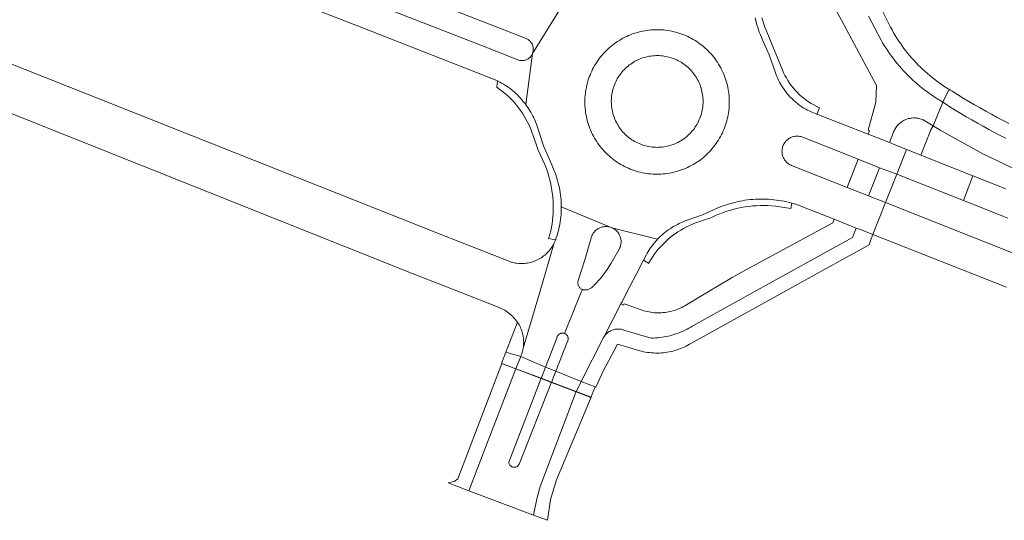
# Model space of a CAD drawing. Extents: x 146402 to 164798, y 455483 to 464134.
# Tile 181 of 256: x 156843 to 156972, y 459470 to 459536. Entities that reach past the tile are written whole.
import ezdxf

# ---------------------------------------------------------------- set-up
doc = ezdxf.new("R2010")
doc.units = 0
doc.header["$LTSCALE"] = 0.2
for name, color, linetype, lineweight in [('B-XX-VH-VERHARDING_ASFALT-GV', 252, 'CONTINUOUS', 18), ('B-XX-VH-VERHARDING_BETON-GV', 252, 'CONTINUOUS', 18), ('B-XX-VH-VERHARDING_BETONSTRAATSTEEN-GV', 252, 'CONTINUOUS', 18), ('B-XX-VH-VERHARDING_TEGEL-GV', 252, 'CONTINUOUS', 18)]:
    doc.layers.add(name, color=color, linetype=linetype, lineweight=lineweight)

msp = doc.modelspace()

# ---------------------------------------------------------------- linework, layer by layer
at = {"layer": 'B-XX-VH-VERHARDING_ASFALT-GV'}
for points in [[(156761.934, 459555.225), (156894.138, 459502.498), (156900.524, 459500), (156905.607, 459498.012), (156905.8, 459497.928), (156905.99, 459497.837), (156906.176, 459497.738), (156906.359, 459497.632), (156906.537, 459497.52), (156906.711, 459497.401), (156906.88, 459497.275), (156907.045, 459497.143), (156907.204, 459497.005), (156907.358, 459496.861), (156907.506, 459496.711), (156907.649, 459496.556), (156907.786, 459496.395), (156907.916, 459496.229), (156908.04, 459496.059), (156908.076, 459496.005), (156908.179, 459495.841), (156908.274, 459495.672), (156908.363, 459495.5), (156908.445, 459495.324), (156908.519, 459495.145), (156908.586, 459494.963), (156908.645, 459494.779), (156908.697, 459494.592), (156908.74, 459494.403), (156908.777, 459494.213), (156908.805, 459494.021), (156908.825, 459493.829), (156908.837, 459493.635), (156908.841, 459493.442), (156908.837, 459493.248), (156908.826, 459493.054), (156908.806, 459492.862), (156908.779, 459492.676), (156910.942, 459500), (156912.858, 459506.487), (156912.818, 459506.404), (156912.727, 459506.231), (156912.628, 459506.063), (156912.523, 459505.898), (156912.41, 459505.737), (156912.292, 459505.582), (156912.167, 459505.431), (156912.036, 459505.285), (156911.9, 459505.145), (156911.757, 459505.011), (156911.61, 459504.883), (156911.457, 459504.761), (156911.299, 459504.645), (156911.137, 459504.535), (156910.97, 459504.433), (156910.8, 459504.337), (156910.625, 459504.248), (156910.447, 459504.167), (156910.266, 459504.093), (156910.082, 459504.026), (156909.896, 459503.967), (156909.707, 459503.916), (156909.516, 459503.872), (156909.324, 459503.836), (156909.13, 459503.808), (156908.936, 459503.788), (156908.74, 459503.776), (156908.545, 459503.772), (156908.349, 459503.776), (156908.154, 459503.788), (156907.959, 459503.808), (156907.765, 459503.836), (156907.573, 459503.872), (156907.382, 459503.916), (156907.194, 459503.967), (156907.007, 459504.026), (156898.1, 459507.536), (156764.108, 459560.71)], [(156872.588, 459540.61), (156887.829, 459534.647), (156904.873, 459527.979), (156904.922, 459527.958), (156905.185, 459527.84), (156905.384, 459527.744), (156905.444, 459527.715), (156905.699, 459527.583), (156905.95, 459527.443), (156906.198, 459527.297), (156906.441, 459527.144), (156906.68, 459526.984), (156906.915, 459526.818), (156907.144, 459526.645), (156907.369, 459526.466), (156907.589, 459526.281), (156907.804, 459526.089), (156908.013, 459525.892), (156908.216, 459525.689), (156908.414, 459525.48), (156908.606, 459525.266), (156908.792, 459525.047), (156908.972, 459524.823), (156909.113, 459524.636), (156910.007, 459531.346), (156909.992, 459531.309), (156909.946, 459531.21), (156909.893, 459531.114), (156909.834, 459531.023), (156909.767, 459530.935), (156909.695, 459530.853), (156909.616, 459530.777), (156909.533, 459530.706), (156909.444, 459530.642), (156909.351, 459530.585), (156909.254, 459530.534), (156909.154, 459530.49), (156909.05, 459530.455), (156908.944, 459530.426), (156908.837, 459530.406), (156908.728, 459530.393), (156908.619, 459530.388), (156908.51, 459530.392), (156908.401, 459530.403), (156908.293, 459530.422), (156908.187, 459530.449), (156908.083, 459530.484), (156903.416, 459532.331), (156875.47, 459543.241)], [(156946.355, 459543.357), (156950.54, 459535.694), (156955.129, 459527.121), (156955.054, 459524.929), (156954.052, 459521.278), (156954.239, 459521.192), (156954.044, 459520.725), (156956.846, 459519.654), (156957.388, 459521.015), (156957.395, 459521.034), (156957.454, 459521.174), (156957.519, 459521.31), (156957.592, 459521.443), (156957.672, 459521.572), (156957.758, 459521.697), (156957.851, 459521.817), (156957.95, 459521.932), (156958.055, 459522.041), (156958.166, 459522.145), (156958.281, 459522.242), (156958.402, 459522.334), (156958.528, 459522.419), (156958.658, 459522.497), (156958.791, 459522.569), (156958.929, 459522.633), (156959.069, 459522.689), (156959.213, 459522.739), (156959.358, 459522.78), (156959.506, 459522.814), (156959.655, 459522.84), (156959.806, 459522.859), (156959.957, 459522.869), (156960.109, 459522.871), (156960.26, 459522.865), (156960.411, 459522.852), (156960.561, 459522.83), (156960.71, 459522.8), (156960.857, 459522.763), (156961.002, 459522.718), (156961.144, 459522.665), (156961.283, 459522.605), (156962.576, 459521.851), (156963.839, 459524.944), (156963.356, 459525.259), (156963.215, 459525.346), (156962.862, 459525.569), (156962.513, 459525.799), (156962.168, 459526.036), (156961.828, 459526.28), (156961.493, 459526.53), (156961.163, 459526.786), (156960.838, 459527.049), (156960.517, 459527.317), (156960.202, 459527.592), (156959.893, 459527.873), (156959.588, 459528.16), (156959.29, 459528.452), (156958.997, 459528.75), (156958.709, 459529.054), (156958.428, 459529.363), (156958.152, 459529.678), (156957.883, 459529.997), (156957.619, 459530.322), (156957.362, 459530.652), (156957.112, 459530.986), (156956.867, 459531.326), (156956.63, 459531.67), (156956.399, 459532.018), (156956.174, 459532.371), (156955.957, 459532.728), (156955.746, 459533.089), (156954.117, 459536.203)], [(156886.797, 459542.031), (156909.174, 459533.274), (156909.236, 459533.247), (156909.334, 459533.198), (156909.428, 459533.141), (156909.517, 459533.078), (156909.602, 459533.009), (156909.681, 459532.933), (156909.755, 459532.852), (156909.822, 459532.766), (156909.883, 459532.675), (156909.937, 459532.58), (156909.984, 459532.481), (156910.024, 459532.379), (156910.056, 459532.275), (156910.081, 459532.168), (156910.098, 459532.06), (156910.106, 459531.951), (156910.107, 459531.841), (156910.1, 459531.732), (156910.085, 459531.624), (156910.062, 459531.517), (156910.031, 459531.412), (156910.007, 459531.346), (156914.023, 459537.81)], [(156914.023, 459537.81), (156910.007, 459531.346), (156909.113, 459524.636), (156909.145, 459524.593), (156909.312, 459524.359), (156909.473, 459524.121), (156909.626, 459523.878), (156909.773, 459523.631), (156909.913, 459523.38), (156910.046, 459523.125), (156910.172, 459522.866), (156910.291, 459522.604), (156910.402, 459522.339), (156910.506, 459522.071), (156910.602, 459521.8), (156911.432, 459519.21), (156912.525, 459516.719), (156912.645, 459516.459), (156912.773, 459516.164), (156912.893, 459515.866), (156913.007, 459515.565), (156913.112, 459515.261), (156913.21, 459514.955), (156913.301, 459514.646), (156913.383, 459514.336), (156913.458, 459514.023), (156913.525, 459513.708), (156913.584, 459513.392), (156913.636, 459513.075), (156913.679, 459512.756), (156913.715, 459512.437), (156913.742, 459512.116), (156913.762, 459511.795), (156913.774, 459511.474), (156913.777, 459511.227), (156920.325, 459508.499), (156920.395, 459508.471), (156926.418, 459506.963), (156926.552, 459507.101), (156926.75, 459507.297), (156926.954, 459507.486), (156927.163, 459507.67), (156927.378, 459507.848), (156927.598, 459508.019), (156927.822, 459508.184), (156928.051, 459508.343), (156928.285, 459508.495), (156928.523, 459508.64), (156928.765, 459508.778), (156929.01, 459508.909), (156929.26, 459509.034), (156929.513, 459509.15), (156929.769, 459509.26), (156930.028, 459509.362), (156930.29, 459509.457), (156932.297, 459510.166), (156934.243, 459511.027), (156934.25, 459511.03), (156934.568, 459511.162), (156934.89, 459511.286), (156935.214, 459511.403), (156935.541, 459511.513), (156935.87, 459511.615), (156936.201, 459511.709), (156936.535, 459511.795), (156936.87, 459511.874), (156937.207, 459511.945), (156937.546, 459512.008), (156937.886, 459512.063), (156938.228, 459512.11), (156938.57, 459512.15), (156938.913, 459512.181), (156939.257, 459512.204), (156939.601, 459512.22), (156939.946, 459512.227), (156940.29, 459512.226), (156940.635, 459512.218), (156940.979, 459512.201), (156941.323, 459512.177), (156941.666, 459512.144), (156942.008, 459512.104), (156942.349, 459512.055), (156942.689, 459511.999), (156943.028, 459511.934), (156943.365, 459511.862), (156943.7, 459511.782), (156944.033, 459511.695), (156944.052, 459511.689), (156944.364, 459511.6), (156944.693, 459511.496), (156945.019, 459511.386), (156945.343, 459511.268), (156945.664, 459511.142), (156949.599, 459509.59), (156952.473, 459508.427), (156953.275, 459508.137), (156954.676, 459507.591), (156956.352, 459511.769), (156954.103, 459512.659), (156951.287, 459513.762), (156944.011, 459516.633), (156943.942, 459516.661), (156943.828, 459516.715), (156943.718, 459516.777), (156943.611, 459516.845), (156943.51, 459516.919), (156943.413, 459517), (156943.321, 459517.087), (156943.235, 459517.179), (156943.155, 459517.277), (156943.082, 459517.38), (156943.015, 459517.487), (156942.955, 459517.598), (156942.902, 459517.713), (156942.857, 459517.831), (156942.819, 459517.951), (156942.788, 459518.074), (156942.766, 459518.198), (156942.752, 459518.323), (156942.745, 459518.449), (156942.747, 459518.576), (156942.756, 459518.702), (156942.773, 459518.827), (156942.799, 459518.95), (156942.832, 459519.072), (156942.873, 459519.192), (156942.921, 459519.308), (156942.976, 459519.422), (156943.039, 459519.531), (156943.108, 459519.637), (156943.184, 459519.738), (156943.266, 459519.834), (156943.355, 459519.924), (156943.448, 459520.009), (156943.547, 459520.087), (156943.651, 459520.16), (156943.759, 459520.225), (156943.87, 459520.284), (156943.986, 459520.335), (156944.104, 459520.379), (156944.225, 459520.415), (156944.348, 459520.444), (156944.473, 459520.465), (156944.598, 459520.477), (156944.725, 459520.482), (156944.851, 459520.479), (156944.977, 459520.468), (156945.101, 459520.449), (156945.225, 459520.422), (156945.346, 459520.387), (156945.465, 459520.345), (156952.756, 459517.465), (156955.562, 459516.343), (156957.81, 459515.476), (156959.102, 459518.739), (156957.682, 459519.281), (156956.846, 459519.654), (156954.044, 459520.725), (156947.332, 459523.358), (156947.001, 459523.488), (156946.808, 459523.565), (156946.565, 459523.67), (156946.326, 459523.782), (156946.091, 459523.902), (156945.859, 459524.028), (156945.631, 459524.161), (156945.408, 459524.301), (156945.188, 459524.448), (156944.974, 459524.602), (156944.764, 459524.762), (156944.559, 459524.928), (156944.359, 459525.1), (156944.164, 459525.278), (156943.975, 459525.463), (156943.791, 459525.652), (156943.614, 459525.848), (156943.442, 459526.048), (156943.277, 459526.254), (156943.117, 459526.464), (156942.965, 459526.68), (156942.819, 459526.899), (156942.679, 459527.124), (156942.547, 459527.352), (156942.421, 459527.584), (156942.302, 459527.82), (156942.191, 459528.059), (156942.087, 459528.302), (156941.991, 459528.547), (156941.902, 459528.796), (156941.82, 459529.047), (156941.08, 459531.155), (156940.163, 459533.192), (156940.135, 459533.253), (156940.004, 459533.547), (156939.88, 459533.845), (156939.764, 459534.146), (156939.655, 459534.45), (156939.554, 459534.757), (156939.46, 459535.066), (156939.374, 459535.377), (156939.296, 459535.69), (156939.225, 459536.005)], [(156972.127, 459520.198), (156971.375, 459520.582), (156970.626, 459520.972), (156969.881, 459521.369), (156969.14, 459521.774), (156968.403, 459522.185), (156967.67, 459522.604), (156966.94, 459523.029), (156966.215, 459523.462), (156965.494, 459523.901), (156964.777, 459524.347), (156964.064, 459524.799), (156963.839, 459524.944), (156962.576, 459521.851), (156963.505, 459521.256), (156969.102, 459518.16), (156974.866, 459515.389)], [(156972.134, 459513.577), (156967.807, 459515.285), (156966.578, 459512.022), (156971.508, 459510.066), (156972.372, 459509.734)], [(156973.293, 459505.065), (156964.374, 459508.582), (156956.352, 459511.769), (156954.676, 459507.591), (156972.199, 459500.655)]]:
    msp.add_lwpolyline(points, dxfattribs=at)
for points in [[(156926.095, 459534.445), (156926.37, 459534.448), (156926.645, 459534.443), (156926.92, 459534.431), (156927.195, 459534.41), (156927.469, 459534.382), (156927.742, 459534.345), (156928.014, 459534.301), (156928.284, 459534.249), (156928.553, 459534.188), (156928.82, 459534.121), (156929.084, 459534.045), (156929.347, 459533.962), (156929.607, 459533.871), (156929.864, 459533.773), (156930.118, 459533.667), (156930.37, 459533.554), (156930.617, 459533.433), (156930.861, 459533.306), (156931.102, 459533.171), (156931.338, 459533.03), (156931.57, 459532.881), (156931.797, 459532.727), (156932.021, 459532.565), (156932.239, 459532.397), (156932.452, 459532.223), (156932.66, 459532.043), (156932.863, 459531.856), (156933.06, 459531.664), (156933.252, 459531.467), (156933.438, 459531.263), (156933.618, 459531.055), (156933.791, 459530.841), (156933.959, 459530.623), (156934.12, 459530.399), (156934.275, 459530.171), (156934.422, 459529.939), (156934.563, 459529.702), (156934.697, 459529.462), (156934.824, 459529.217), (156934.944, 459528.969), (156935.057, 459528.718), (156935.162, 459528.464), (156935.26, 459528.206), (156935.35, 459527.946), (156935.433, 459527.683), (156935.508, 459527.418), (156935.575, 459527.151), (156935.635, 459526.883), (156935.686, 459526.612), (156935.73, 459526.34), (156935.766, 459526.067), (156935.794, 459525.793), (156935.814, 459525.519), (156935.826, 459525.243), (156935.83, 459524.968), (156935.83, 459524.928), (156935.825, 459524.653), (156935.812, 459524.378), (156935.791, 459524.103), (156935.761, 459523.829), (156935.724, 459523.556), (156935.679, 459523.285), (156935.626, 459523.014), (156935.566, 459522.746), (156935.497, 459522.479), (156935.421, 459522.214), (156935.337, 459521.952), (156935.246, 459521.692), (156935.147, 459521.435), (156935.041, 459521.181), (156934.927, 459520.931), (156934.806, 459520.683), (156934.678, 459520.439), (156934.543, 459520.199), (156934.401, 459519.963), (156934.253, 459519.732), (156934.097, 459519.504), (156933.935, 459519.282), (156933.767, 459519.064), (156933.592, 459518.851), (156933.411, 459518.643), (156933.225, 459518.44), (156933.032, 459518.244), (156932.834, 459518.052), (156932.63, 459517.867), (156932.422, 459517.687), (156932.207, 459517.514), (156931.988, 459517.347), (156931.765, 459517.187), (156931.536, 459517.033), (156931.304, 459516.885), (156931.067, 459516.745), (156930.826, 459516.611), (156930.582, 459516.485), (156930.333, 459516.365), (156930.082, 459516.253), (156929.827, 459516.149), (156929.569, 459516.051), (156929.309, 459515.962), (156929.046, 459515.88), (156928.781, 459515.805), (156928.514, 459515.738), (156928.245, 459515.679), (156927.974, 459515.628), (156927.702, 459515.585), (156927.429, 459515.55), (156927.155, 459515.522), (156926.881, 459515.503), (156926.605, 459515.491), (156926.33, 459515.488), (156926.055, 459515.493), (156925.78, 459515.505), (156925.505, 459515.526), (156925.231, 459515.554), (156924.958, 459515.591), (156924.686, 459515.635), (156924.416, 459515.687), (156924.147, 459515.747), (156923.88, 459515.815), (156923.616, 459515.891), (156923.353, 459515.974), (156923.093, 459516.065), (156922.836, 459516.163), (156922.582, 459516.269), (156922.33, 459516.382), (156922.083, 459516.503), (156921.839, 459516.63), (156921.598, 459516.765), (156921.362, 459516.906), (156921.13, 459517.054), (156920.902, 459517.209), (156920.679, 459517.371), (156920.461, 459517.539), (156920.248, 459517.713), (156920.04, 459517.893), (156919.837, 459518.08), (156919.64, 459518.272), (156919.448, 459518.469), (156919.262, 459518.673), (156919.082, 459518.881), (156918.909, 459519.095), (156918.741, 459519.313), (156918.58, 459519.537), (156918.426, 459519.765), (156918.278, 459519.997), (156918.137, 459520.234), (156918.003, 459520.474), (156917.876, 459520.719), (156917.756, 459520.967), (156917.643, 459521.218), (156917.538, 459521.472), (156917.44, 459521.73), (156917.35, 459521.99), (156917.267, 459522.253), (156917.192, 459522.518), (156917.125, 459522.785), (156917.065, 459523.054), (156917.014, 459523.324), (156916.97, 459523.596), (156916.934, 459523.869), (156916.906, 459524.143), (156916.886, 459524.418), (156916.874, 459524.693), (156916.87, 459524.968), (156916.87, 459525.008), (156916.875, 459525.283), (156916.888, 459525.558), (156916.909, 459525.833), (156916.939, 459526.107), (156916.976, 459526.38), (156917.021, 459526.651), (156917.073, 459526.922), (156917.134, 459527.19), (156917.203, 459527.457), (156917.279, 459527.722), (156917.363, 459527.984), (156917.454, 459528.244), (156917.553, 459528.501), (156917.659, 459528.755), (156917.773, 459529.006), (156917.894, 459529.253), (156918.022, 459529.497), (156918.157, 459529.737), (156918.299, 459529.973), (156918.448, 459530.204), (156918.603, 459530.432), (156918.765, 459530.655), (156918.933, 459530.872), (156919.108, 459531.085), (156919.289, 459531.293), (156919.475, 459531.495), (156919.668, 459531.692), (156919.866, 459531.884), (156920.069, 459532.069), (156920.278, 459532.249), (156920.492, 459532.422), (156920.712, 459532.589), (156920.935, 459532.749), (156921.163, 459532.903), (156921.396, 459533.051), (156921.633, 459533.191), (156921.874, 459533.325), (156922.119, 459533.451), (156922.367, 459533.571), (156922.618, 459533.683), (156922.873, 459533.787), (156923.13, 459533.885), (156923.391, 459533.974), (156923.654, 459534.056), (156923.919, 459534.131), (156924.186, 459534.198), (156924.455, 459534.257), (156924.726, 459534.308), (156924.998, 459534.351), (156925.271, 459534.386), (156925.545, 459534.414), (156925.819, 459534.433)], [(156960.965, 459517.985), (156959.102, 459518.739), (156957.81, 459515.476), (156964.905, 459512.686), (156966.578, 459512.022), (156967.807, 459515.285)], [(156955.562, 459516.343), (156952.756, 459517.465), (156951.287, 459513.762), (156954.103, 459512.659)], [(156920.325, 459508.499), (156913.777, 459511.227), (156913.777, 459511.152), (156913.773, 459510.83), (156913.76, 459510.509), (156913.74, 459510.188), (156913.712, 459509.868), (156913.675, 459509.548), (156913.631, 459509.23), (156913.579, 459508.912), (156913.519, 459508.596), (156913.451, 459508.282), (156913.171, 459507.334), (156913.166, 459507.317), (156913.112, 459507.129), (156913.05, 459506.943), (156913.022, 459506.872), (156912.98, 459506.761), (156912.903, 459506.581), (156912.858, 459506.487), (156910.942, 459500), (156908.779, 459492.676), (156908.778, 459492.67), (156908.743, 459492.479), (156908.699, 459492.291), (156908.648, 459492.104), (156908.589, 459491.919), (156908.523, 459491.737), (156908.449, 459491.558), (156911.688, 459490.158), (156913.184, 459493.978), (156913.19, 459494.021), (156913.206, 459494.097), (156913.23, 459494.17), (156913.262, 459494.241), (156913.3, 459494.309), (156913.346, 459494.372), (156913.397, 459494.429), (156913.455, 459494.482), (156913.517, 459494.528), (156913.584, 459494.567), (156913.654, 459494.6), (156913.727, 459494.624), (156913.803, 459494.642), (156913.88, 459494.651), (156913.958, 459494.652), (156914.035, 459494.646), (156914.111, 459494.631), (156914.185, 459494.609), (156914.206, 459494.601), (156916.404, 459500), (156916.55, 459500.358), (156916.513, 459500.374), (156916.435, 459500.415), (156916.361, 459500.463), (156916.292, 459500.518), (156916.228, 459500.578), (156916.17, 459500.644), (156916.118, 459500.716), (156916.073, 459500.791), (156916.034, 459500.87), (156916.003, 459500.953), (156915.98, 459501.038), (156915.964, 459501.124), (156915.957, 459501.212), (156915.957, 459501.3), (156915.966, 459501.388), (156915.982, 459501.474), (156916.006, 459501.559), (156916.882, 459504.247), (156917.665, 459506.964), (156917.683, 459507.058), (156917.714, 459507.18), (156917.753, 459507.301), (156917.799, 459507.418), (156917.853, 459507.532), (156917.913, 459507.643), (156917.981, 459507.75), (156918.055, 459507.852), (156918.135, 459507.949), (156918.222, 459508.041), (156918.314, 459508.127), (156918.411, 459508.208), (156918.514, 459508.282), (156918.621, 459508.349), (156918.731, 459508.409), (156918.846, 459508.463), (156918.964, 459508.509), (156919.084, 459508.547), (156919.206, 459508.578), (156919.33, 459508.601), (156919.456, 459508.616), (156919.582, 459508.623), (156919.708, 459508.622), (156919.834, 459508.613), (156919.959, 459508.596), (156920.083, 459508.571), (156920.205, 459508.539)], [(156952.473, 459508.427), (156949.599, 459509.59), (156949.421, 459509.095), (156938.196, 459503.026), (156936.214, 459501.955), (156932.947, 459500), (156930.002, 459498.238), (156929.811, 459498.129), (156929.604, 459498.021), (156929.394, 459497.92), (156929.181, 459497.827), (156928.965, 459497.74), (156928.746, 459497.661), (156928.524, 459497.59), (156928.3, 459497.527), (156928.074, 459497.471), (156927.846, 459497.422), (156927.617, 459497.382), (156927.386, 459497.35), (156927.155, 459497.326), (156926.922, 459497.309), (156926.69, 459497.301), (156926.457, 459497.3), (156926.224, 459497.308), (156925.992, 459497.323), (156925.76, 459497.347), (156925.529, 459497.378), (156925.3, 459497.418), (156925.071, 459497.465), (156924.845, 459497.52), (156924.621, 459497.583), (156924.399, 459497.653), (156922.019, 459498.477), (156921.943, 459498.315), (156921.602, 459498.465), (156919.425, 459494.217), (156919.439, 459494.236), (156919.516, 459494.343), (156919.6, 459494.444), (156919.69, 459494.54), (156919.786, 459494.631), (156919.887, 459494.715), (156919.993, 459494.793), (156920.104, 459494.865), (156920.219, 459494.93), (156920.337, 459494.988), (156920.459, 459495.038), (156920.583, 459495.081), (156920.71, 459495.116), (156920.839, 459495.144), (156920.969, 459495.163), (156921.1, 459495.175), (156921.232, 459495.179), (156921.364, 459495.175), (156921.495, 459495.162), (156921.625, 459495.142), (156921.754, 459495.114), (156921.881, 459495.078), (156922.005, 459495.035), (156925.582, 459493.989), (156925.869, 459493.995), (156926.157, 459494.01), (156926.443, 459494.032), (156926.729, 459494.062), (156927.014, 459494.1), (156927.298, 459494.146), (156927.58, 459494.2), (156927.861, 459494.262), (156928.14, 459494.332), (156928.417, 459494.409), (156928.691, 459494.494), (156928.964, 459494.587), (156929.233, 459494.687), (156929.5, 459494.794), (156929.763, 459494.909), (156930.023, 459495.031), (156930.28, 459495.161), (156930.533, 459495.297), (156930.782, 459495.441), (156931.027, 459495.591), (156931.058, 459495.611), (156938.985, 459500), (156951.979, 459507.195)], [(156926.418, 459506.963), (156920.395, 459508.471), (156920.441, 459508.451), (156920.555, 459508.396), (156920.665, 459508.334), (156920.771, 459508.265), (156920.872, 459508.189), (156920.968, 459508.107), (156921.059, 459508.02), (156921.144, 459507.926), (156921.223, 459507.828), (156921.296, 459507.725), (156921.361, 459507.617), (156921.42, 459507.505), (156921.472, 459507.39), (156921.517, 459507.272), (156921.554, 459507.151), (156921.583, 459507.028), (156921.604, 459506.904), (156921.617, 459506.778), (156921.623, 459506.652), (156921.62, 459506.526), (156921.609, 459506.4), (156921.591, 459506.275), (156921.564, 459506.152), (156921.53, 459506.03), (156921.488, 459505.911), (156921.439, 459505.795), (156921.383, 459505.682), (156921.319, 459505.573), (156920.317, 459503.836), (156919.803, 459502.972), (156918.985, 459501.87), (156918.046, 459500.869), (156918.003, 459500.816), (156917.929, 459500.737), (156917.849, 459500.663), (156917.764, 459500.595), (156917.675, 459500.534), (156917.581, 459500.479), (156917.484, 459500.431), (156917.383, 459500.391), (156917.279, 459500.358), (156917.174, 459500.333), (156917.067, 459500.316), (156916.958, 459500.307), (156916.85, 459500.306), (156916.742, 459500.312), (156916.634, 459500.327), (156916.594, 459500.341), (156916.55, 459500.358), (156916.404, 459500), (156914.206, 459494.601), (156914.257, 459494.579), (156914.325, 459494.542), (156914.389, 459494.498), (156914.448, 459494.448), (156914.502, 459494.392), (156914.549, 459494.33), (156914.59, 459494.265), (156914.624, 459494.195), (156914.651, 459494.122), (156914.67, 459494.047), (156914.681, 459493.97), (156914.684, 459493.893), (156914.679, 459493.815), (156914.666, 459493.739), (156914.646, 459493.664), (156914.618, 459493.592), (156914.582, 459493.523), (156914.54, 459493.458), (156913.064, 459489.665), (156916.38, 459488.278), (156919.328, 459494.057), (156919.367, 459494.125), (156919.425, 459494.217), (156921.602, 459498.465), (156921.758, 459498.767), (156922.398, 459500), (156923.607, 459502.329), (156924.562, 459504.194), (156924.95, 459504.951), (156925.039, 459505.11), (156925.181, 459505.35), (156925.33, 459505.585), (156925.485, 459505.816), (156925.647, 459506.043), (156925.816, 459506.265), (156925.991, 459506.482), (156926.172, 459506.694), (156926.359, 459506.9)], [(156911.688, 459490.158), (156908.449, 459491.558), (156907.822, 459489.948), (156911.121, 459488.687)], [(156911.133, 459488.719), (156907.828, 459489.963), (156904.38, 459481.101), (156901.648, 459473.965), (156910.139, 459470.769), (156910.584, 459472.893), (156911.016, 459474.523), (156915.743, 459486.984), (156912.49, 459488.208), (156908.251, 459477.454), (156908.218, 459477.392), (156908.157, 459477.304), (156908.084, 459477.226), (156908, 459477.16), (156907.907, 459477.108), (156907.807, 459477.069), (156907.703, 459477.047), (156907.596, 459477.04), (156907.49, 459477.049), (156907.386, 459477.073), (156907.287, 459477.113), (156907.195, 459477.168), (156907.112, 459477.235), (156907.04, 459477.314), (156906.981, 459477.403), (156906.935, 459477.499), (156906.905, 459477.602), (156906.89, 459477.707)], [(156916.38, 459488.278), (156913.064, 459489.665), (156912.475, 459488.17), (156915.717, 459486.932)]]:
    msp.add_lwpolyline(points, close=True, dxfattribs=at)
at = {"layer": 'B-XX-VH-VERHARDING_BETON-GV'}
for points in [[(156926.645, 459534.443), (156926.37, 459534.448), (156926.095, 459534.445), (156925.819, 459534.433), (156925.545, 459534.414), (156925.271, 459534.386), (156924.998, 459534.351), (156924.726, 459534.308), (156924.455, 459534.257), (156924.186, 459534.198), (156923.919, 459534.131), (156923.654, 459534.056), (156923.391, 459533.974), (156923.13, 459533.885), (156922.873, 459533.787), (156922.618, 459533.683), (156922.367, 459533.571), (156922.119, 459533.451), (156921.874, 459533.325), (156921.633, 459533.191), (156921.396, 459533.051), (156921.163, 459532.903), (156920.935, 459532.749), (156920.712, 459532.589), (156920.492, 459532.422), (156920.278, 459532.249), (156920.069, 459532.069), (156919.866, 459531.884), (156919.668, 459531.692), (156919.475, 459531.495), (156919.289, 459531.293), (156919.108, 459531.085), (156918.933, 459530.872), (156918.765, 459530.655), (156918.603, 459530.432), (156918.448, 459530.204), (156918.299, 459529.973), (156918.157, 459529.737), (156918.022, 459529.497), (156917.894, 459529.253), (156917.773, 459529.006), (156917.659, 459528.755), (156917.553, 459528.501), (156917.454, 459528.244), (156917.363, 459527.984), (156917.279, 459527.722), (156917.203, 459527.457), (156917.134, 459527.19), (156917.073, 459526.922), (156917.021, 459526.651), (156916.976, 459526.38), (156916.939, 459526.107), (156916.909, 459525.833), (156916.888, 459525.558), (156916.875, 459525.283), (156916.87, 459525.008), (156916.87, 459524.968), (156916.874, 459524.693), (156916.886, 459524.418), (156916.906, 459524.143), (156916.934, 459523.869), (156916.97, 459523.596), (156917.014, 459523.324), (156917.065, 459523.054), (156917.125, 459522.785), (156917.192, 459522.518), (156917.267, 459522.253), (156917.35, 459521.99), (156917.44, 459521.73), (156917.538, 459521.472), (156917.643, 459521.218), (156917.756, 459520.967), (156917.876, 459520.719), (156918.003, 459520.474), (156918.137, 459520.234), (156918.278, 459519.997), (156918.426, 459519.765), (156918.58, 459519.537), (156918.741, 459519.313), (156918.909, 459519.095), (156919.082, 459518.881), (156919.262, 459518.673), (156919.448, 459518.469), (156919.64, 459518.272), (156919.837, 459518.08), (156920.04, 459517.893), (156920.248, 459517.713), (156920.461, 459517.539), (156920.679, 459517.371), (156920.902, 459517.209), (156921.13, 459517.054), (156921.362, 459516.906), (156921.598, 459516.765), (156921.839, 459516.63), (156922.083, 459516.503), (156922.33, 459516.382), (156922.582, 459516.269), (156922.836, 459516.163), (156923.093, 459516.065), (156923.353, 459515.974), (156923.616, 459515.891), (156923.88, 459515.815), (156924.147, 459515.747), (156924.416, 459515.687), (156924.686, 459515.635), (156924.958, 459515.591), (156925.231, 459515.554), (156925.505, 459515.526), (156925.78, 459515.505), (156926.055, 459515.493), (156926.33, 459515.488), (156926.605, 459515.491), (156926.881, 459515.503), (156927.155, 459515.522), (156927.429, 459515.55), (156927.702, 459515.585), (156927.974, 459515.628), (156928.245, 459515.679), (156928.514, 459515.738), (156928.781, 459515.805), (156929.046, 459515.88), (156929.309, 459515.962), (156929.569, 459516.051), (156929.827, 459516.149), (156930.082, 459516.253), (156930.333, 459516.365), (156930.582, 459516.485), (156930.826, 459516.611), (156931.067, 459516.745), (156931.304, 459516.885), (156931.536, 459517.033), (156931.765, 459517.187), (156931.988, 459517.347), (156932.207, 459517.514), (156932.422, 459517.687), (156932.63, 459517.867), (156932.834, 459518.052), (156933.032, 459518.244), (156933.225, 459518.44), (156933.411, 459518.643), (156933.592, 459518.851), (156933.767, 459519.064), (156933.935, 459519.282), (156934.097, 459519.504), (156934.253, 459519.732), (156934.401, 459519.963), (156934.543, 459520.199), (156934.678, 459520.439), (156934.806, 459520.683), (156934.927, 459520.931), (156935.041, 459521.181), (156935.147, 459521.435), (156935.246, 459521.692), (156935.337, 459521.952), (156935.421, 459522.214), (156935.497, 459522.479), (156935.566, 459522.746), (156935.626, 459523.014), (156935.679, 459523.285), (156935.724, 459523.556), (156935.761, 459523.829), (156935.791, 459524.103), (156935.812, 459524.378), (156935.825, 459524.653), (156935.83, 459524.928), (156935.83, 459524.968), (156935.826, 459525.243), (156935.814, 459525.519), (156935.794, 459525.793), (156935.766, 459526.067), (156935.73, 459526.34), (156935.686, 459526.612), (156935.635, 459526.883), (156935.575, 459527.151), (156935.508, 459527.418), (156935.433, 459527.683), (156935.35, 459527.946), (156935.26, 459528.206), (156935.162, 459528.464), (156935.057, 459528.718), (156934.944, 459528.969), (156934.824, 459529.217), (156934.697, 459529.462), (156934.563, 459529.702), (156934.422, 459529.939), (156934.275, 459530.171), (156934.12, 459530.399), (156933.959, 459530.623), (156933.791, 459530.841), (156933.618, 459531.055), (156933.438, 459531.263), (156933.252, 459531.467), (156933.06, 459531.664), (156932.863, 459531.856), (156932.66, 459532.043), (156932.452, 459532.223), (156932.239, 459532.397), (156932.021, 459532.565), (156931.797, 459532.727), (156931.57, 459532.881), (156931.338, 459533.03), (156931.102, 459533.171), (156930.861, 459533.306), (156930.617, 459533.433), (156930.37, 459533.554), (156930.118, 459533.667), (156929.864, 459533.773), (156929.607, 459533.871), (156929.347, 459533.962), (156929.084, 459534.045), (156928.82, 459534.121), (156928.553, 459534.188), (156928.284, 459534.249), (156928.014, 459534.301), (156927.742, 459534.345), (156927.469, 459534.382), (156927.195, 459534.41), (156926.92, 459534.431)], [(156926.166, 459531.053), (156926.385, 459531.056), (156926.605, 459531.051), (156926.824, 459531.038), (156927.042, 459531.018), (156927.26, 459530.989), (156927.476, 459530.953), (156927.691, 459530.908), (156927.904, 459530.856), (156928.115, 459530.796), (156928.324, 459530.728), (156928.53, 459530.653), (156928.734, 459530.571), (156928.934, 459530.481), (156929.131, 459530.383), (156929.324, 459530.279), (156929.513, 459530.168), (156929.698, 459530.049), (156929.878, 459529.925), (156930.054, 459529.793), (156930.225, 459529.656), (156930.391, 459529.512), (156930.552, 459529.362), (156930.706, 459529.207), (156930.856, 459529.046), (156930.999, 459528.88), (156931.136, 459528.708), (156931.266, 459528.532), (156931.391, 459528.351), (156931.508, 459528.166), (156931.619, 459527.976), (156931.723, 459527.783), (156931.819, 459527.585), (156931.908, 459527.385), (156931.99, 459527.181), (156932.065, 459526.975), (156932.132, 459526.766), (156932.191, 459526.555), (156932.243, 459526.341), (156932.286, 459526.126), (156932.322, 459525.91), (156932.35, 459525.692), (156932.37, 459525.474), (156932.382, 459525.254), (156932.386, 459525.035), (156932.386, 459524.994), (156932.38, 459524.775), (156932.367, 459524.556), (156932.345, 459524.337), (156932.316, 459524.12), (156932.279, 459523.904), (156932.234, 459523.689), (156932.181, 459523.476), (156932.12, 459523.265), (156932.052, 459523.056), (156931.976, 459522.851), (156931.892, 459522.648), (156931.802, 459522.448), (156931.704, 459522.251), (156931.599, 459522.059), (156931.487, 459521.87), (156931.368, 459521.685), (156931.243, 459521.505), (156931.111, 459521.33), (156930.973, 459521.159), (156930.828, 459520.994), (156930.678, 459520.834), (156930.522, 459520.679), (156930.361, 459520.531), (156930.194, 459520.388), (156930.022, 459520.252), (156929.845, 459520.122), (156929.664, 459519.998), (156929.478, 459519.881), (156929.288, 459519.771), (156929.095, 459519.668), (156928.897, 459519.572), (156928.696, 459519.484), (156928.492, 459519.402), (156928.286, 459519.329), (156928.076, 459519.262), (156927.865, 459519.204), (156927.652, 459519.153), (156927.436, 459519.11), (156927.22, 459519.075), (156927.002, 459519.048), (156926.783, 459519.028), (156926.564, 459519.017), (156926.345, 459519.014), (156926.125, 459519.019), (156925.906, 459519.032), (156925.688, 459519.052), (156925.47, 459519.081), (156925.254, 459519.117), (156925.039, 459519.162), (156924.826, 459519.214), (156924.615, 459519.274), (156924.406, 459519.342), (156924.199, 459519.417), (156923.996, 459519.499), (156923.796, 459519.589), (156923.599, 459519.687), (156923.406, 459519.791), (156923.217, 459519.902), (156923.032, 459520.021), (156922.852, 459520.145), (156922.676, 459520.277), (156922.505, 459520.414), (156922.339, 459520.558), (156922.179, 459520.708), (156922.024, 459520.863), (156921.874, 459521.024), (156921.731, 459521.19), (156921.594, 459521.362), (156921.464, 459521.538), (156921.339, 459521.719), (156921.222, 459521.905), (156921.111, 459522.094), (156921.008, 459522.287), (156920.911, 459522.484), (156920.822, 459522.685), (156920.74, 459522.889), (156920.665, 459523.095), (156920.598, 459523.304), (156920.539, 459523.515), (156920.487, 459523.729), (156920.444, 459523.944), (156920.408, 459524.16), (156920.38, 459524.378), (156920.36, 459524.596), (156920.348, 459524.816), (156920.344, 459525.035), (156920.344, 459525.076), (156920.35, 459525.295), (156920.363, 459525.514), (156920.385, 459525.733), (156920.414, 459525.95), (156920.451, 459526.166), (156920.496, 459526.381), (156920.549, 459526.594), (156920.61, 459526.805), (156920.678, 459527.014), (156920.754, 459527.219), (156920.838, 459527.422), (156920.928, 459527.622), (156921.026, 459527.819), (156921.131, 459528.011), (156921.243, 459528.2), (156921.362, 459528.385), (156921.487, 459528.565), (156921.619, 459528.74), (156921.757, 459528.911), (156921.902, 459529.076), (156922.052, 459529.236), (156922.208, 459529.391), (156922.369, 459529.539), (156922.536, 459529.682), (156922.708, 459529.818), (156922.885, 459529.948), (156923.066, 459530.072), (156923.252, 459530.189), (156923.442, 459530.299), (156923.635, 459530.402), (156923.833, 459530.498), (156924.034, 459530.586), (156924.238, 459530.668), (156924.444, 459530.741), (156924.653, 459530.808), (156924.865, 459530.866), (156925.078, 459530.917), (156925.294, 459530.96), (156925.51, 459530.995), (156925.728, 459531.022), (156925.947, 459531.041)]]:
    msp.add_lwpolyline(points, close=True, dxfattribs=at)
at = {"layer": 'B-XX-VH-VERHARDING_BETONSTRAATSTEEN-GV'}
for points in [[(156875.47, 459543.241), (156903.416, 459532.331), (156908.083, 459530.484), (156908.187, 459530.449), (156908.293, 459530.422), (156908.401, 459530.403), (156908.51, 459530.392), (156908.619, 459530.388), (156908.728, 459530.393), (156908.837, 459530.406), (156908.944, 459530.426), (156909.05, 459530.455), (156909.154, 459530.49), (156909.254, 459530.534), (156909.351, 459530.585), (156909.444, 459530.642), (156909.533, 459530.706), (156909.616, 459530.777), (156909.695, 459530.853), (156909.767, 459530.935), (156909.834, 459531.023), (156909.893, 459531.114), (156909.946, 459531.21), (156909.992, 459531.309), (156910.007, 459531.346), (156910.031, 459531.412), (156910.062, 459531.517), (156910.085, 459531.624), (156910.1, 459531.732), (156910.107, 459531.841), (156910.106, 459531.951), (156910.098, 459532.06), (156910.081, 459532.168), (156910.056, 459532.275), (156910.024, 459532.379), (156909.984, 459532.481), (156909.937, 459532.58), (156909.883, 459532.675), (156909.822, 459532.766), (156909.755, 459532.852), (156909.681, 459532.933), (156909.602, 459533.009), (156909.517, 459533.078), (156909.428, 459533.141), (156909.334, 459533.198), (156909.236, 459533.247), (156909.174, 459533.274), (156886.797, 459542.031)], [(156939.225, 459536.005), (156939.296, 459535.69), (156939.374, 459535.377), (156939.46, 459535.066), (156939.554, 459534.757), (156939.655, 459534.45), (156939.764, 459534.146), (156939.88, 459533.845), (156940.004, 459533.547), (156940.135, 459533.253), (156940.163, 459533.192), (156941.08, 459531.155), (156941.82, 459529.047), (156941.902, 459528.796), (156941.991, 459528.547), (156942.087, 459528.302), (156942.191, 459528.059), (156942.302, 459527.82), (156942.421, 459527.584), (156942.547, 459527.352), (156942.679, 459527.124), (156942.819, 459526.899), (156942.965, 459526.68), (156943.117, 459526.464), (156943.277, 459526.254), (156943.442, 459526.048), (156943.614, 459525.848), (156943.791, 459525.652), (156943.975, 459525.463), (156944.164, 459525.278), (156944.359, 459525.1), (156944.559, 459524.928), (156944.764, 459524.762), (156944.974, 459524.602), (156945.188, 459524.448), (156945.408, 459524.301), (156945.631, 459524.161), (156945.859, 459524.028), (156946.091, 459523.902), (156946.326, 459523.782), (156946.565, 459523.67), (156946.808, 459523.565), (156947.001, 459523.488), (156947.332, 459523.358), (156947.674, 459524.192), (156946.561, 459524.768), (156946.232, 459524.982), (156945.912, 459525.209), (156945.602, 459525.449), (156945.302, 459525.702), (156945.013, 459525.966), (156944.734, 459526.242), (156944.467, 459526.529), (156944.212, 459526.827), (156943.969, 459527.135), (156943.74, 459527.453), (156943.523, 459527.779), (156943.319, 459528.115), (156943.13, 459528.458), (156942.955, 459528.809), (156942.836, 459529.069), (156941.915, 459531.295), (156940.648, 459534.367), (156940.489, 459534.772), (156940.346, 459535.183), (156940.218, 459535.599), (156940.105, 459536.019)], [(156972.372, 459509.734), (156971.508, 459510.066), (156966.578, 459512.022), (156964.905, 459512.686), (156957.81, 459515.476), (156956.352, 459511.769), (156964.374, 459508.582), (156973.293, 459505.065)]]:
    msp.add_lwpolyline(points, dxfattribs=at)
for points in [[(156905.444, 459527.715), (156905.384, 459527.744), (156905.325, 459526.913), (156906.696, 459525.823), (156907.016, 459525.52), (156907.325, 459525.206), (156907.622, 459524.881), (156907.908, 459524.546), (156908.181, 459524.2), (156908.442, 459523.845), (156908.689, 459523.481), (156908.923, 459523.107), (156909.143, 459522.726), (156909.349, 459522.337), (156909.541, 459521.94), (156909.719, 459521.537), (156909.881, 459521.128), (156909.921, 459521.021), (156910.461, 459519.415), (156910.763, 459518.623), (156911.603, 459516.761), (156911.959, 459515.841), (156912.105, 459515.362), (156912.237, 459514.878), (156912.353, 459514.391), (156912.453, 459513.9), (156912.537, 459513.406), (156912.591, 459513.023), (156912.606, 459512.91), (156912.659, 459512.412), (156912.696, 459511.912), (156912.717, 459511.411), (156912.722, 459510.91), (156912.721, 459510.787), (156912.705, 459510.332), (156912.673, 459509.878), (156912.626, 459509.425), (156912.562, 459508.974), (156912.483, 459508.526), (156912.388, 459508.081), (156912.277, 459507.639), (156912.172, 459507.272), (156912.109, 459507.067), (156913.022, 459506.872), (156913.05, 459506.943), (156913.112, 459507.129), (156913.166, 459507.317), (156913.171, 459507.334), (156913.451, 459508.282), (156913.519, 459508.596), (156913.579, 459508.912), (156913.631, 459509.23), (156913.675, 459509.548), (156913.712, 459509.868), (156913.74, 459510.188), (156913.76, 459510.509), (156913.773, 459510.83), (156913.777, 459511.152), (156913.777, 459511.227), (156913.774, 459511.474), (156913.762, 459511.795), (156913.742, 459512.116), (156913.715, 459512.437), (156913.679, 459512.756), (156913.636, 459513.075), (156913.584, 459513.392), (156913.525, 459513.708), (156913.458, 459514.023), (156913.383, 459514.336), (156913.301, 459514.646), (156913.21, 459514.955), (156913.112, 459515.261), (156913.007, 459515.565), (156912.893, 459515.866), (156912.773, 459516.164), (156912.645, 459516.459), (156912.525, 459516.719), (156911.432, 459519.21), (156910.602, 459521.8), (156910.506, 459522.071), (156910.402, 459522.339), (156910.291, 459522.604), (156910.172, 459522.866), (156910.046, 459523.125), (156909.913, 459523.38), (156909.773, 459523.631), (156909.626, 459523.878), (156909.473, 459524.121), (156909.312, 459524.359), (156909.145, 459524.593), (156909.113, 459524.636), (156908.972, 459524.823), (156908.792, 459525.047), (156908.606, 459525.266), (156908.414, 459525.48), (156908.216, 459525.689), (156908.013, 459525.892), (156907.804, 459526.089), (156907.589, 459526.281), (156907.369, 459526.466), (156907.144, 459526.645), (156906.915, 459526.818), (156906.68, 459526.984), (156906.441, 459527.144), (156906.198, 459527.297), (156905.95, 459527.443), (156905.699, 459527.583)], [(156944.851, 459520.479), (156944.725, 459520.482), (156944.598, 459520.477), (156944.473, 459520.465), (156944.348, 459520.444), (156944.225, 459520.415), (156944.104, 459520.379), (156943.986, 459520.335), (156943.87, 459520.284), (156943.759, 459520.225), (156943.651, 459520.16), (156943.547, 459520.087), (156943.448, 459520.009), (156943.355, 459519.924), (156943.266, 459519.834), (156943.184, 459519.738), (156943.108, 459519.637), (156943.039, 459519.531), (156942.976, 459519.422), (156942.921, 459519.308), (156942.873, 459519.192), (156942.832, 459519.072), (156942.799, 459518.95), (156942.773, 459518.827), (156942.756, 459518.702), (156942.747, 459518.576), (156942.745, 459518.449), (156942.752, 459518.323), (156942.766, 459518.198), (156942.788, 459518.074), (156942.819, 459517.951), (156942.857, 459517.831), (156942.902, 459517.713), (156942.955, 459517.598), (156943.015, 459517.487), (156943.082, 459517.38), (156943.155, 459517.277), (156943.235, 459517.179), (156943.321, 459517.087), (156943.413, 459517), (156943.51, 459516.919), (156943.611, 459516.845), (156943.718, 459516.777), (156943.828, 459516.715), (156943.942, 459516.661), (156944.011, 459516.633), (156951.287, 459513.762), (156952.756, 459517.465), (156945.465, 459520.345), (156945.346, 459520.387), (156945.225, 459520.422), (156945.101, 459520.449), (156944.977, 459520.468)], [(156940.29, 459512.226), (156939.946, 459512.227), (156939.601, 459512.22), (156939.257, 459512.204), (156938.913, 459512.181), (156938.57, 459512.15), (156938.228, 459512.11), (156937.886, 459512.063), (156937.546, 459512.008), (156937.207, 459511.945), (156936.87, 459511.874), (156936.535, 459511.795), (156936.201, 459511.709), (156935.87, 459511.615), (156935.541, 459511.513), (156935.214, 459511.403), (156934.89, 459511.286), (156934.568, 459511.162), (156934.25, 459511.03), (156934.243, 459511.027), (156932.297, 459510.166), (156930.29, 459509.457), (156930.028, 459509.362), (156929.769, 459509.26), (156929.513, 459509.15), (156929.26, 459509.034), (156929.01, 459508.909), (156928.765, 459508.778), (156928.523, 459508.64), (156928.285, 459508.495), (156928.051, 459508.343), (156927.822, 459508.184), (156927.598, 459508.019), (156927.378, 459507.848), (156927.163, 459507.67), (156926.954, 459507.486), (156926.75, 459507.297), (156926.552, 459507.101), (156926.418, 459506.963), (156926.359, 459506.9), (156926.172, 459506.694), (156925.991, 459506.482), (156925.816, 459506.265), (156925.647, 459506.043), (156925.485, 459505.816), (156925.33, 459505.585), (156925.181, 459505.35), (156925.039, 459505.11), (156924.95, 459504.951), (156924.562, 459504.194), (156925.246, 459503.795), (156925.281, 459503.856), (156925.499, 459504.23), (156925.732, 459504.595), (156925.978, 459504.952), (156926.237, 459505.299), (156926.509, 459505.637), (156926.793, 459505.964), (156927.088, 459506.28), (156927.396, 459506.586), (156927.714, 459506.88), (156927.87, 459507.014), (156928.043, 459507.162), (156928.382, 459507.431), (156928.731, 459507.688), (156929.089, 459507.932), (156929.456, 459508.162), (156929.831, 459508.379), (156930.214, 459508.581), (156930.604, 459508.77), (156931, 459508.944), (156931.403, 459509.103), (156931.812, 459509.247), (156932.714, 459509.554), (156933.29, 459509.707), (156933.667, 459509.893), (156934.119, 459510.099), (156934.578, 459510.29), (156935.043, 459510.466), (156935.512, 459510.628), (156935.988, 459510.774), (156936.467, 459510.904), (156936.95, 459511.019), (156937.437, 459511.119), (156937.927, 459511.203), (156938.419, 459511.271), (156938.913, 459511.323), (156939.409, 459511.359), (156939.906, 459511.38), (156940.403, 459511.384), (156940.9, 459511.372), (156941.396, 459511.345), (156941.891, 459511.301), (156943.907, 459510.975), (156944.052, 459511.689), (156944.033, 459511.695), (156943.7, 459511.782), (156943.365, 459511.862), (156943.028, 459511.934), (156942.689, 459511.999), (156942.349, 459512.055), (156942.008, 459512.104), (156941.666, 459512.144), (156941.323, 459512.177), (156940.979, 459512.201), (156940.635, 459512.218)], [(156919.708, 459508.622), (156919.582, 459508.623), (156919.456, 459508.616), (156919.33, 459508.601), (156919.206, 459508.578), (156919.084, 459508.547), (156918.964, 459508.509), (156918.846, 459508.463), (156918.731, 459508.409), (156918.621, 459508.349), (156918.514, 459508.282), (156918.411, 459508.208), (156918.314, 459508.127), (156918.222, 459508.041), (156918.135, 459507.949), (156918.055, 459507.852), (156917.981, 459507.75), (156917.913, 459507.643), (156917.853, 459507.532), (156917.799, 459507.418), (156917.753, 459507.301), (156917.714, 459507.18), (156917.683, 459507.058), (156917.665, 459506.964), (156916.882, 459504.247), (156916.006, 459501.559), (156915.982, 459501.474), (156915.966, 459501.388), (156915.957, 459501.3), (156915.957, 459501.212), (156915.964, 459501.124), (156915.98, 459501.038), (156916.003, 459500.953), (156916.034, 459500.87), (156916.073, 459500.791), (156916.118, 459500.716), (156916.17, 459500.644), (156916.228, 459500.578), (156916.292, 459500.518), (156916.361, 459500.463), (156916.435, 459500.415), (156916.513, 459500.374), (156916.55, 459500.358), (156916.594, 459500.341), (156916.634, 459500.327), (156916.742, 459500.312), (156916.85, 459500.306), (156916.958, 459500.307), (156917.067, 459500.316), (156917.174, 459500.333), (156917.279, 459500.358), (156917.383, 459500.391), (156917.484, 459500.431), (156917.581, 459500.479), (156917.675, 459500.534), (156917.764, 459500.595), (156917.849, 459500.663), (156917.929, 459500.737), (156918.003, 459500.816), (156918.046, 459500.869), (156918.985, 459501.87), (156919.803, 459502.972), (156920.317, 459503.836), (156921.319, 459505.573), (156921.383, 459505.682), (156921.439, 459505.795), (156921.488, 459505.911), (156921.53, 459506.03), (156921.564, 459506.152), (156921.591, 459506.275), (156921.609, 459506.4), (156921.62, 459506.526), (156921.623, 459506.652), (156921.617, 459506.778), (156921.604, 459506.904), (156921.583, 459507.028), (156921.554, 459507.151), (156921.517, 459507.272), (156921.472, 459507.39), (156921.42, 459507.505), (156921.361, 459507.617), (156921.296, 459507.725), (156921.223, 459507.828), (156921.144, 459507.926), (156921.059, 459508.02), (156920.968, 459508.107), (156920.872, 459508.189), (156920.771, 459508.265), (156920.665, 459508.334), (156920.555, 459508.396), (156920.441, 459508.451), (156920.395, 459508.471), (156920.325, 459508.499), (156920.205, 459508.539), (156920.083, 459508.571), (156919.959, 459508.596), (156919.834, 459508.613)], [(156914.035, 459494.646), (156913.958, 459494.652), (156913.88, 459494.651), (156913.803, 459494.642), (156913.727, 459494.624), (156913.654, 459494.6), (156913.584, 459494.567), (156913.517, 459494.528), (156913.455, 459494.482), (156913.397, 459494.429), (156913.346, 459494.372), (156913.3, 459494.309), (156913.262, 459494.241), (156913.23, 459494.17), (156913.206, 459494.097), (156913.19, 459494.021), (156913.184, 459493.978), (156911.688, 459490.158), (156913.064, 459489.665), (156914.54, 459493.458), (156914.582, 459493.523), (156914.618, 459493.592), (156914.646, 459493.664), (156914.666, 459493.739), (156914.679, 459493.815), (156914.684, 459493.893), (156914.681, 459493.97), (156914.67, 459494.047), (156914.651, 459494.122), (156914.624, 459494.195), (156914.59, 459494.265), (156914.549, 459494.33), (156914.502, 459494.392), (156914.448, 459494.448), (156914.389, 459494.498), (156914.325, 459494.542), (156914.257, 459494.579), (156914.206, 459494.601), (156914.185, 459494.609), (156914.111, 459494.631)], [(156913.064, 459489.665), (156911.688, 459490.158), (156911.121, 459488.687), (156912.475, 459488.17)], [(156912.49, 459488.208), (156911.133, 459488.719), (156906.89, 459477.707), (156906.905, 459477.602), (156906.935, 459477.499), (156906.981, 459477.403), (156907.04, 459477.314), (156907.112, 459477.235), (156907.195, 459477.168), (156907.287, 459477.113), (156907.386, 459477.073), (156907.49, 459477.049), (156907.596, 459477.04), (156907.703, 459477.047), (156907.807, 459477.069), (156907.907, 459477.108), (156908, 459477.16), (156908.084, 459477.226), (156908.157, 459477.304), (156908.218, 459477.392), (156908.251, 459477.454)]]:
    msp.add_lwpolyline(points, close=True, dxfattribs=at)
at = {"layer": 'B-XX-VH-VERHARDING_TEGEL-GV'}
for points in [[(156954.117, 459536.203), (156955.746, 459533.089), (156955.957, 459532.728), (156956.174, 459532.371), (156956.399, 459532.018), (156956.63, 459531.67), (156956.867, 459531.326), (156957.112, 459530.986), (156957.362, 459530.652), (156957.619, 459530.322), (156957.883, 459529.997), (156958.152, 459529.678), (156958.428, 459529.363), (156958.709, 459529.054), (156958.997, 459528.75), (156959.29, 459528.452), (156959.588, 459528.16), (156959.893, 459527.873), (156960.202, 459527.592), (156960.517, 459527.317), (156960.838, 459527.049), (156961.163, 459526.786), (156961.493, 459526.53), (156961.828, 459526.28), (156962.168, 459526.036), (156962.513, 459525.799), (156962.862, 459525.569), (156963.215, 459525.346), (156963.356, 459525.259), (156963.839, 459524.944), (156964.669, 459526.625), (156964.487, 459526.738), (156964.14, 459526.959), (156963.797, 459527.187), (156963.459, 459527.421), (156963.126, 459527.663), (156962.797, 459527.91), (156962.473, 459528.164), (156962.154, 459528.424), (156961.841, 459528.69), (156961.532, 459528.963), (156961.229, 459529.241), (156960.931, 459529.525), (156960.639, 459529.815), (156960.352, 459530.111), (156960.072, 459530.412), (156959.797, 459530.718), (156959.528, 459531.03), (156959.266, 459531.347), (156959.009, 459531.668), (156958.759, 459531.995), (156958.515, 459532.327), (156958.278, 459532.663), (156958.048, 459533.004), (156957.824, 459533.349), (156957.606, 459533.699), (156957.396, 459534.053), (156957.192, 459534.41), (156956.996, 459534.772), (156954.177, 459540.426)], [(156972.526, 459522.145), (156971.763, 459522.538), (156971.003, 459522.938), (156970.247, 459523.345), (156969.495, 459523.759), (156968.747, 459524.18), (156968.002, 459524.608), (156967.262, 459525.043), (156966.526, 459525.485), (156965.794, 459525.933), (156965.066, 459526.389), (156964.838, 459526.523), (156964.669, 459526.625), (156963.839, 459524.944), (156964.064, 459524.799), (156964.777, 459524.347), (156965.494, 459523.901), (156966.215, 459523.462), (156966.94, 459523.029), (156967.67, 459522.604), (156968.403, 459522.185), (156969.14, 459521.774), (156969.881, 459521.369), (156970.626, 459520.972), (156971.375, 459520.582), (156972.127, 459520.198)]]:
    msp.add_lwpolyline(points, dxfattribs=at)
for points in [[(156960.26, 459522.865), (156960.109, 459522.871), (156959.957, 459522.869), (156959.806, 459522.859), (156959.655, 459522.84), (156959.506, 459522.814), (156959.358, 459522.78), (156959.213, 459522.739), (156959.069, 459522.689), (156958.929, 459522.633), (156958.791, 459522.569), (156958.658, 459522.497), (156958.528, 459522.419), (156958.402, 459522.334), (156958.281, 459522.242), (156958.166, 459522.145), (156958.055, 459522.041), (156957.95, 459521.932), (156957.851, 459521.817), (156957.758, 459521.697), (156957.672, 459521.572), (156957.592, 459521.443), (156957.519, 459521.31), (156957.454, 459521.174), (156957.395, 459521.034), (156957.388, 459521.015), (156956.846, 459519.654), (156957.682, 459519.281), (156959.102, 459518.739), (156960.965, 459517.985), (156962.298, 459521.325), (156962.576, 459521.851), (156961.283, 459522.605), (156961.144, 459522.665), (156961.002, 459522.718), (156960.857, 459522.763), (156960.71, 459522.8), (156960.561, 459522.83), (156960.411, 459522.852)], [(156957.81, 459515.476), (156955.562, 459516.343), (156954.103, 459512.659), (156956.352, 459511.769)], [(156953.275, 459508.137), (156952.473, 459508.427), (156951.979, 459507.195), (156938.985, 459500), (156931.058, 459495.611), (156931.027, 459495.591), (156930.782, 459495.441), (156930.533, 459495.297), (156930.28, 459495.161), (156930.023, 459495.031), (156929.763, 459494.909), (156929.5, 459494.794), (156929.233, 459494.687), (156928.964, 459494.587), (156928.691, 459494.494), (156928.417, 459494.409), (156928.14, 459494.332), (156927.861, 459494.262), (156927.58, 459494.2), (156927.298, 459494.146), (156927.014, 459494.1), (156926.729, 459494.062), (156926.443, 459494.032), (156926.157, 459494.01), (156925.869, 459493.995), (156925.582, 459493.989), (156922.005, 459495.035), (156921.881, 459495.078), (156921.754, 459495.114), (156921.625, 459495.142), (156921.495, 459495.162), (156921.364, 459495.175), (156921.232, 459495.179), (156921.1, 459495.175), (156920.969, 459495.163), (156920.839, 459495.144), (156920.71, 459495.116), (156920.583, 459495.081), (156920.459, 459495.038), (156920.337, 459494.988), (156920.219, 459494.93), (156920.104, 459494.865), (156919.993, 459494.793), (156919.887, 459494.715), (156919.786, 459494.631), (156919.69, 459494.54), (156919.6, 459494.444), (156919.516, 459494.343), (156919.439, 459494.236), (156919.425, 459494.217), (156919.367, 459494.125), (156919.328, 459494.057), (156916.38, 459488.278), (156918.243, 459487.584), (156918.304, 459487.561), (156919.054, 459489.156), (156919.242, 459489.555), (156921.135, 459493.191), (156924.074, 459492.328), (156924.326, 459492.263), (156924.58, 459492.205), (156924.835, 459492.155), (156925.092, 459492.113), (156925.35, 459492.079), (156925.609, 459492.053), (156925.869, 459492.035), (156926.128, 459492.025), (156926.389, 459492.022), (156926.649, 459492.028), (156926.909, 459492.042), (156927.168, 459492.064), (156927.427, 459492.094), (156927.684, 459492.131), (156927.94, 459492.177), (156928.195, 459492.231), (156928.448, 459492.292), (156928.699, 459492.361), (156928.948, 459492.437), (156929.194, 459492.522), (156929.437, 459492.613), (156929.678, 459492.713), (156929.915, 459492.819), (156930.149, 459492.933), (156930.38, 459493.054), (156930.606, 459493.182), (156930.774, 459493.283), (156942.926, 459500), (156948.135, 459502.88), (156954.166, 459506.213), (156954.257, 459506.466), (156954.459, 459507.033), (156954.676, 459507.591)], [(156908.076, 459496.005), (156908.04, 459496.059), (156906.516, 459492.144), (156908.449, 459491.558), (156908.523, 459491.737), (156908.589, 459491.919), (156908.648, 459492.104), (156908.699, 459492.291), (156908.743, 459492.479), (156908.778, 459492.67), (156908.779, 459492.676), (156908.806, 459492.862), (156908.826, 459493.054), (156908.837, 459493.248), (156908.841, 459493.442), (156908.837, 459493.635), (156908.825, 459493.829), (156908.805, 459494.021), (156908.777, 459494.213), (156908.74, 459494.403), (156908.697, 459494.592), (156908.645, 459494.779), (156908.586, 459494.963), (156908.519, 459495.145), (156908.445, 459495.324), (156908.363, 459495.5), (156908.274, 459495.672), (156908.179, 459495.841)], [(156908.449, 459491.558), (156906.516, 459492.144), (156905.951, 459490.662), (156907.822, 459489.948)], [(156907.828, 459489.963), (156905.954, 459490.668), (156900.194, 459475.542), (156899.72, 459475.181), (156898.909, 459474.996), (156901.648, 459473.965), (156904.38, 459481.101)], [(156918.243, 459487.584), (156916.38, 459488.278), (156915.717, 459486.932), (156917.661, 459486.189)], [(156917.687, 459486.252), (156915.743, 459486.984), (156911.016, 459474.523), (156910.584, 459472.893), (156910.139, 459470.769), (156911.957, 459470.085), (156912.38, 459472.808), (156913.156, 459475.388)]]:
    msp.add_lwpolyline(points, close=True, dxfattribs=at)

doc.saveas('drawing.dxf')
